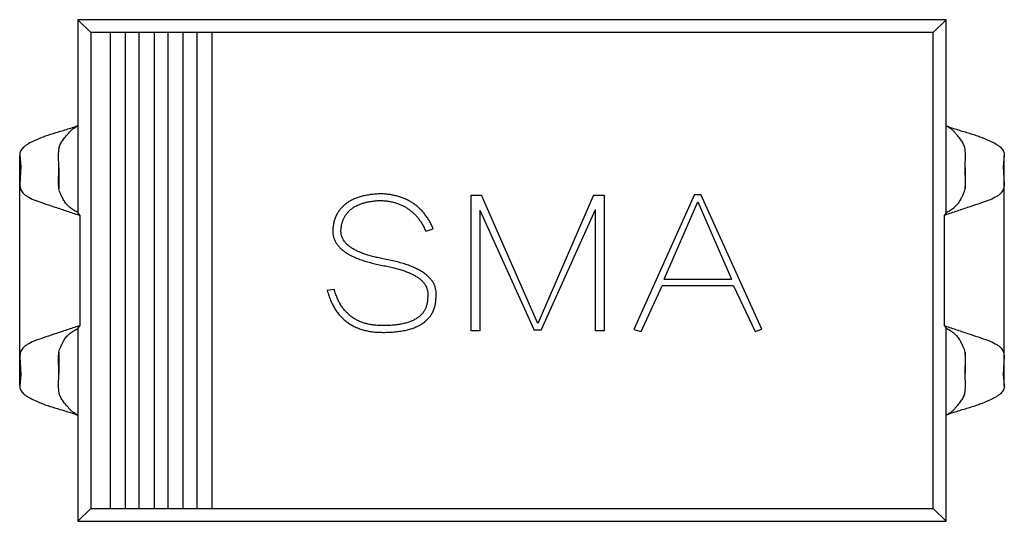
# Model space of a CAD drawing. Header units: millimetres. Extents: x -16 to 538, y -56 to 87.
# Tile 26 of 162: x 391.51 to 396.62, y 9.16 to 11.76. Entities that reach past the tile are written whole.
import ezdxf

# ---------------------------------------------------------------- set-up
doc = ezdxf.new("R2010")
doc.units = ezdxf.units.MM
doc.header["$LTSCALE"] = 1.21
doc.header["$MEASUREMENT"] = 0
doc.layers.get('0').update_dxf_attribs({"linetype": 'CONTINUOUS'})

msp = doc.modelspace()

# ---------------------------------------------------------------- linework, layer by layer
at = {"color": 7, "linetype": 'Continuous'}
for p, q in [((391.8134, 11.7604), (391.8134, 10.7593)), ((391.8794, 11.6944), (391.8134, 11.7604)), ((396.3134, 11.7604), (391.8134, 11.7604)), ((396.2474, 11.6944), (396.3134, 11.7604)), ((396.3134, 10.7593), (396.3134, 11.7604)), ((391.8794, 11.6944), (391.8794, 9.2265)), ((396.2474, 11.6944), (391.8794, 11.6944)), ((391.9794, 11.6944), (391.9794, 9.2265)), ((392.0594, 9.2265), (392.0594, 11.6944)), ((392.1294, 11.6944), (392.1294, 9.2265)), ((392.2094, 9.2265), (392.2094, 11.6944)), ((392.2794, 11.6944), (392.2794, 9.2265)), ((392.3594, 9.2265), (392.3594, 11.6944)), ((392.4294, 11.6944), (392.4294, 9.2265)), ((392.5094, 9.2265), (392.5094, 11.6944)), ((396.2474, 9.2265), (396.2474, 11.6944)), ((391.5112, 9.8647), (391.5112, 11.0562)), ((391.5112, 11.0562), (391.5163, 10.9991)), ((391.7148, 10.9933), (391.713, 11.061)), ((396.412, 10.9933), (396.4139, 11.061)), ((396.6156, 11.0562), (396.6105, 10.9991)), ((396.6156, 9.8647), (396.6156, 11.0562)), ((391.5163, 10.9991), (391.5124, 10.9058)), ((391.712, 10.9132), (391.7148, 10.9933)), ((391.7148, 10.9933), (391.7148, 10.8834)), ((396.412, 10.9933), (396.412, 10.8834)), ((396.4148, 10.9132), (396.412, 10.9933)), ((396.6105, 10.9991), (396.6145, 10.9058)), ((391.5123, 10.0151), (391.5123, 10.9058)), ((391.7147, 10.8836), (391.712, 10.9132)), ((396.4122, 10.8836), (396.4148, 10.9132)), ((396.6145, 10.0151), (396.6145, 10.9058)), ((393.8525, 10.1469), (393.8525, 10.851)), ((393.8525, 10.851), (393.9061, 10.851)), ((394.1977, 10.1853), (393.9061, 10.851)), ((394.4858, 10.851), (394.1977, 10.1853)), ((394.4858, 10.851), (394.5404, 10.851)), ((394.5404, 10.851), (394.5404, 10.1469)), ((395.01, 10.8546), (394.6954, 10.1544)), ((395.01, 10.8546), (395.043, 10.8546)), ((395.3585, 10.1567), (395.043, 10.8546)), ((393.8958, 10.774), (393.8958, 10.1469)), ((393.8958, 10.774), (394.1777, 10.1505)), ((394.2143, 10.1505), (394.4971, 10.7761)), ((394.4971, 10.1469), (394.4971, 10.7761)), ((394.852, 10.4155), (395.0264, 10.8163)), ((395.0264, 10.8163), (395.2017, 10.4155)), ((391.8134, 10.7593), (391.8237, 10.7453)), ((391.8237, 10.7453), (391.8237, 10.1756)), ((396.3134, 10.7593), (396.3031, 10.7453)), ((396.3031, 10.7453), (396.3031, 10.1756)), ((393.6164, 10.6639), (393.6555, 10.6764)), ((394.852, 10.4155), (395.2017, 10.4155)), ((393.1421, 10.3623), (393.1058, 10.3564)), ((394.7325, 10.1434), (394.8411, 10.3806)), ((395.2118, 10.3806), (394.8411, 10.3806)), ((395.2118, 10.3806), (395.3238, 10.1434)), ((391.8237, 10.1756), (391.8134, 10.1616)), ((391.8134, 10.1616), (391.8134, 9.1604)), ((396.3031, 10.1756), (396.3134, 10.1616)), ((396.3134, 9.1604), (396.3134, 10.1616)), ((393.8958, 10.1469), (393.8525, 10.1469)), ((394.2143, 10.1505), (394.1777, 10.1505)), ((394.5404, 10.1469), (394.4971, 10.1469)), ((394.6954, 10.1544), (394.7325, 10.1434)), ((395.3238, 10.1434), (395.3585, 10.1567)), ((391.5124, 10.0151), (391.5163, 9.9218)), ((391.712, 10.0076), (391.7146, 10.0371)), ((391.7148, 9.9276), (391.712, 10.0076)), ((391.7148, 10.0372), (391.7148, 9.9276)), ((396.412, 10.0372), (396.412, 9.9276)), ((396.412, 9.9276), (396.4148, 10.0076)), ((396.4148, 10.0076), (396.4122, 10.0371)), ((396.6145, 10.0151), (396.6105, 9.9218)), ((391.5163, 9.9218), (391.5112, 9.8647)), ((391.713, 9.8599), (391.7148, 9.9276)), ((396.4139, 9.8599), (396.412, 9.9276)), ((396.6105, 9.9218), (396.6156, 9.8647)), ((391.8794, 9.2265), (391.8134, 9.1604)), ((391.8794, 9.2265), (396.2474, 9.2265)), ((396.2474, 9.2265), (396.3134, 9.1604)), ((391.8134, 9.1604), (396.3134, 9.1604))]:
    msp.add_line(p, q, dxfattribs=at)
for centre, radius, start, end in [((391.145, 8.8728), 1.9917, 70.0743, 70.4846), ((396.9818, 8.8728), 1.9917, 109.5154, 109.9257), ((391.145, 12.048), 1.9916, 289.5154, 289.9257), ((396.9818, 12.0479), 1.9916, 250.0743, 250.4847)]:
    msp.add_arc(centre, radius, start, end, dxfattribs=at)
for points, knots in [([(391.8134, 11.2104), (391.7928, 11.2033), (391.7524, 11.1894), (391.7019, 11.1752), (391.6638, 11.1632), (391.6303, 11.1513), (391.5937, 11.1366), (391.5615, 11.1208), (391.5413, 11.1077), (391.5301, 11.0985), (391.5215, 11.0891), (391.5154, 11.079), (391.5118, 11.0679), (391.5112, 11.0601), (391.5112, 11.0562)], [0, 0, 0, 0, 0.184742, 0.361915, 0.445247, 0.52349, 0.663349, 0.779478, 0.826972, 0.866992, 0.901891, 0.934398, 0.966598, 1, 1, 1, 1]), ([(391.713, 11.061), (391.713, 11.0658), (391.7131, 11.0734), (391.714, 11.0842), (391.7153, 11.0937), (391.7177, 11.1038), (391.7217, 11.1139), (391.7269, 11.1237), (391.7331, 11.1334), (391.7403, 11.1433), (391.7485, 11.1532), (391.7574, 11.1632), (391.7661, 11.1742), (391.7752, 11.1856), (391.7871, 11.1949), (391.8001, 11.2028), (391.809, 11.2079), (391.8134, 11.2104)], [0, 0, 0, 0, 0.07654, 0.120712, 0.171871, 0.227869, 0.285204, 0.343184, 0.403849, 0.468263, 0.536271, 0.607414, 0.681208, 0.758137, 0.837841, 0.918765, 1, 1, 1, 1]), ([(396.3134, 11.2104), (396.334, 11.2033), (396.3744, 11.1894), (396.4249, 11.1752), (396.463, 11.1632), (396.4965, 11.1513), (396.5331, 11.1366), (396.5653, 11.1208), (396.5855, 11.1077), (396.5967, 11.0985), (396.6053, 11.0891), (396.6114, 11.079), (396.615, 11.0679), (396.6157, 11.0601), (396.6156, 11.0562)], [0, 0, 0, 0, 0.184742, 0.361915, 0.445247, 0.52349, 0.663349, 0.779478, 0.826972, 0.866992, 0.901891, 0.934398, 0.966598, 1, 1, 1, 1]), ([(396.4139, 11.061), (396.4139, 11.0658), (396.4137, 11.0734), (396.4128, 11.0842), (396.4115, 11.0937), (396.4091, 11.1038), (396.4051, 11.1139), (396.3999, 11.1237), (396.3937, 11.1334), (396.3865, 11.1433), (396.3784, 11.1532), (396.3694, 11.1632), (396.3607, 11.1742), (396.3516, 11.1856), (396.3397, 11.1949), (396.3268, 11.2028), (396.3179, 11.2079), (396.3134, 11.2104)], [0, 0, 0, 0, 0.07654, 0.120712, 0.171871, 0.227869, 0.285204, 0.343184, 0.403849, 0.468263, 0.536271, 0.607414, 0.681208, 0.758137, 0.837841, 0.918765, 1, 1, 1, 1]), ([(391.5124, 10.9058), (391.5124, 10.8984), (391.5138, 10.8831), (391.5241, 10.8656), (391.5367, 10.8534), (391.5557, 10.8399), (391.5881, 10.8251), (391.6349, 10.8087), (391.6793, 10.794), (391.718, 10.7813), (391.7588, 10.7678), (391.7897, 10.7574), (391.8103, 10.7501)], [0, 0, 0, 0, 0.062708, 0.128177, 0.166817, 0.21184, 0.325503, 0.46815, 0.633904, 0.722912, 0.814132, 1, 1, 1, 1]), ([(391.8137, 10.7596), (391.8067, 10.7635), (391.793, 10.7717), (391.7736, 10.7853), (391.7589, 10.7983), (391.7489, 10.8099), (391.7406, 10.8221), (391.7327, 10.8373), (391.7244, 10.8541), (391.7183, 10.8693), (391.7156, 10.879), (391.7147, 10.8836)], [0, 0, 0, 0, 0.146675, 0.291319, 0.433235, 0.503117, 0.57182, 0.701471, 0.816064, 0.91511, 1, 1, 1, 1]), ([(396.3131, 10.7596), (396.3201, 10.7635), (396.3339, 10.7717), (396.3533, 10.7853), (396.3679, 10.7983), (396.3779, 10.8099), (396.3862, 10.8221), (396.3942, 10.8373), (396.4024, 10.8541), (396.4086, 10.8693), (396.4112, 10.879), (396.4122, 10.8836)], [0, 0, 0, 0, 0.146675, 0.291319, 0.433235, 0.503117, 0.57182, 0.701471, 0.816064, 0.91511, 1, 1, 1, 1]), ([(396.6145, 10.9058), (396.6144, 10.8984), (396.613, 10.8831), (396.6027, 10.8656), (396.5901, 10.8534), (396.5711, 10.8399), (396.5387, 10.8251), (396.4919, 10.8087), (396.4475, 10.794), (396.4089, 10.7813), (396.368, 10.7678), (396.3371, 10.7574), (396.3165, 10.7501)], [0, 0, 0, 0, 0.062708, 0.128177, 0.166817, 0.211839, 0.325503, 0.46815, 0.633903, 0.722912, 0.814132, 1, 1, 1, 1]), ([(393.384, 10.858), (393.3746, 10.8575), (393.3564, 10.8567), (393.3299, 10.8539), (393.3051, 10.8498), (393.2819, 10.8443), (393.2604, 10.8375), (393.2405, 10.8296), (393.2223, 10.8202), (393.2058, 10.8095), (393.1909, 10.7974), (393.1777, 10.7841), (393.1661, 10.7694), (393.1563, 10.7534), (393.1481, 10.7362), (393.1416, 10.7176), (393.1367, 10.6978), (393.135, 10.684), (393.1341, 10.6769)], [0, 0, 0, 0, 0.082067, 0.159751, 0.232936, 0.302303, 0.368195, 0.430503, 0.489833, 0.54708, 0.602834, 0.657184, 0.711354, 0.765822, 0.821144, 0.878279, 0.937705, 1, 1, 1, 1]), ([(393.1771, 10.6752), (393.1778, 10.6809), (393.1792, 10.6922), (393.183, 10.7084), (393.1881, 10.7235), (393.1949, 10.7376), (393.2029, 10.7507), (393.2123, 10.7627), (393.2233, 10.7736), (393.2357, 10.7833), (393.2493, 10.7922), (393.2645, 10.7998), (393.2809, 10.8065), (393.2989, 10.8119), (393.3182, 10.8165), (393.3388, 10.8199), (393.3609, 10.8223), (393.3761, 10.823), (393.384, 10.8234)], [0, 0, 0, 0, 0.061582, 0.119842, 0.176361, 0.231346, 0.285272, 0.338807, 0.392967, 0.448494, 0.505935, 0.565352, 0.628127, 0.694382, 0.764337, 0.838178, 0.916653, 1, 1, 1, 1]), ([(393.6555, 10.6764), (393.6524, 10.6835), (393.6462, 10.6974), (393.6352, 10.7172), (393.6237, 10.7359), (393.6109, 10.7531), (393.5973, 10.7691), (393.5827, 10.7837), (393.5671, 10.797), (393.5506, 10.8091), (393.533, 10.8197), (393.5146, 10.8293), (393.4951, 10.8373), (393.4748, 10.8441), (393.4534, 10.8496), (393.4312, 10.8539), (393.4079, 10.8567), (393.3921, 10.8575), (393.384, 10.858)], [0, 0, 0, 0, 0.066978, 0.131904, 0.195008, 0.256659, 0.316973, 0.376293, 0.43498, 0.493631, 0.5527, 0.612422, 0.67281, 0.734508, 0.797696, 0.863131, 0.930194, 1, 1, 1, 1]), ([(393.384, 10.8234), (393.3908, 10.823), (393.4042, 10.8222), (393.4239, 10.8195), (393.4429, 10.8161), (393.461, 10.811), (393.4785, 10.8053), (393.4949, 10.7979), (393.5108, 10.7899), (393.5256, 10.7802), (393.5398, 10.7697), (393.5533, 10.758), (393.5658, 10.7451), (393.5776, 10.7312), (393.5886, 10.716), (393.5987, 10.6997), (393.6082, 10.6823), (393.6136, 10.6701), (393.6164, 10.6639)], [0, 0, 0, 0, 0.068456, 0.134604, 0.19911, 0.261579, 0.322828, 0.382776, 0.442057, 0.50086, 0.559858, 0.61901, 0.678971, 0.739769, 0.802076, 0.866222, 0.932114, 1, 1, 1, 1]), ([(393.1341, 10.6769), (393.1338, 10.6712), (393.1333, 10.6601), (393.1355, 10.6436), (393.1395, 10.6278), (393.146, 10.6127), (393.1545, 10.5983), (393.1653, 10.5847), (393.1782, 10.5716), (393.1935, 10.5595), (393.2108, 10.548), (393.2303, 10.5372), (393.2519, 10.5269), (393.2759, 10.5176), (393.3018, 10.5088), (393.33, 10.5007), (393.3604, 10.4932), (393.3814, 10.489), (393.3923, 10.4869)], [0, 0, 0, 0, 0.048367, 0.095175, 0.141634, 0.187535, 0.234819, 0.284182, 0.336151, 0.391399, 0.450438, 0.513685, 0.581988, 0.654823, 0.732856, 0.816495, 0.905527, 1, 1, 1, 1]), ([(393.3935, 10.5215), (393.3843, 10.5233), (393.3666, 10.5267), (393.341, 10.5331), (393.3173, 10.5397), (393.2954, 10.5469), (393.2754, 10.5548), (393.2571, 10.563), (393.2407, 10.5718), (393.2263, 10.5812), (393.2135, 10.5909), (393.2028, 10.6014), (393.1937, 10.6124), (393.1865, 10.6239), (393.1813, 10.636), (393.1779, 10.6486), (393.1763, 10.6618), (393.1769, 10.6707), (393.1771, 10.6752)], [0, 0, 0, 0, 0.096367, 0.186949, 0.272094, 0.35117, 0.425399, 0.49423, 0.558107, 0.617376, 0.672186, 0.72364, 0.772405, 0.818534, 0.863705, 0.908053, 0.953467, 1, 1, 1, 1]), ([(393.6697, 10.3268), (393.6701, 10.3326), (393.6707, 10.344), (393.6689, 10.361), (393.6647, 10.3772), (393.6581, 10.3927), (393.649, 10.4074), (393.6376, 10.4215), (393.6238, 10.4348), (393.6074, 10.4471), (393.589, 10.4591), (393.568, 10.4701), (393.5448, 10.4806), (393.5191, 10.49), (393.4911, 10.4992), (393.4607, 10.5074), (393.4279, 10.5149), (393.4052, 10.5192), (393.3935, 10.5215)], [0, 0, 0, 0, 0.047251, 0.09256, 0.137243, 0.18231, 0.228438, 0.277142, 0.328389, 0.383409, 0.442611, 0.506319, 0.574736, 0.648664, 0.727902, 0.812739, 0.903346, 1, 1, 1, 1]), ([(393.3923, 10.4869), (393.4023, 10.485), (393.4217, 10.4813), (393.4497, 10.4749), (393.4756, 10.4679), (393.4995, 10.4606), (393.5213, 10.4523), (393.5412, 10.4439), (393.5589, 10.4347), (393.5746, 10.4249), (393.5884, 10.4147), (393.5999, 10.4036), (393.6098, 10.3923), (393.6171, 10.3801), (393.6228, 10.3675), (393.6261, 10.3542), (393.6275, 10.3404), (393.6267, 10.3311), (393.6263, 10.3264)], [0, 0, 0, 0, 0.098011, 0.1905, 0.276318, 0.356845, 0.431568, 0.500798, 0.564748, 0.623957, 0.678828, 0.729846, 0.777674, 0.822959, 0.86699, 0.910413, 0.954416, 1, 1, 1, 1]), ([(393.394, 10.1747), (393.3858, 10.1748), (393.3698, 10.175), (393.3464, 10.1774), (393.324, 10.1809), (393.3029, 10.1862), (393.2829, 10.1926), (393.2642, 10.2007), (393.2466, 10.2103), (393.2301, 10.2213), (393.215, 10.2339), (393.2008, 10.2477), (393.1882, 10.2634), (393.1765, 10.2803), (393.1659, 10.2986), (393.1567, 10.3185), (393.1487, 10.3398), (393.1443, 10.3547), (393.1421, 10.3623)], [0, 0, 0, 0, 0.071824, 0.140431, 0.206056, 0.269558, 0.330762, 0.389837, 0.448508, 0.505867, 0.562972, 0.620639, 0.679145, 0.738892, 0.800601, 0.864319, 0.930632, 1, 1, 1, 1]), ([(393.1058, 10.3564), (393.1083, 10.3477), (393.1133, 10.3305), (393.1227, 10.3059), (393.1334, 10.283), (393.1453, 10.2617), (393.1587, 10.2421), (393.1734, 10.2243), (393.1896, 10.2081), (393.207, 10.1936), (393.2258, 10.1809), (393.2458, 10.1699), (393.2673, 10.1605), (393.2901, 10.1529), (393.3142, 10.1471), (393.3396, 10.1428), (393.3663, 10.1402), (393.3847, 10.14), (393.394, 10.1398)], [0, 0, 0, 0, 0.069687, 0.136615, 0.200798, 0.262449, 0.322611, 0.381288, 0.438983, 0.496441, 0.553961, 0.611781, 0.671154, 0.732111, 0.795108, 0.860277, 0.928577, 1, 1, 1, 1]), ([(393.394, 10.1398), (393.4052, 10.1399), (393.4268, 10.1401), (393.458, 10.1425), (393.4872, 10.146), (393.5142, 10.1509), (393.539, 10.1577), (393.5617, 10.1656), (393.5823, 10.1751), (393.6007, 10.1861), (393.617, 10.1986), (393.6312, 10.2124), (393.6432, 10.2279), (393.6529, 10.2449), (393.6604, 10.2634), (393.6659, 10.2832), (393.6691, 10.3045), (393.6695, 10.3192), (393.6697, 10.3268)], [0, 0, 0, 0, 0.088387, 0.171319, 0.248615, 0.32127, 0.38901, 0.452401, 0.512023, 0.568461, 0.622405, 0.674397, 0.725798, 0.777095, 0.829411, 0.883356, 0.940195, 1, 1, 1, 1]), ([(393.6263, 10.3264), (393.6262, 10.3203), (393.6261, 10.3084), (393.6239, 10.291), (393.6196, 10.2749), (393.6136, 10.2598), (393.6055, 10.2461), (393.5955, 10.2336), (393.5837, 10.2222), (393.5699, 10.2122), (393.5544, 10.2032), (393.5369, 10.1956), (393.5177, 10.1891), (393.4966, 10.1838), (393.4735, 10.1797), (393.4487, 10.1769), (393.422, 10.1749), (393.4036, 10.1748), (393.394, 10.1747)], [0, 0, 0, 0, 0.058061, 0.113181, 0.165793, 0.216532, 0.266663, 0.317011, 0.368241, 0.421874, 0.478623, 0.538367, 0.602804, 0.671438, 0.745475, 0.824819, 0.909328, 1, 1, 1, 1]), ([(391.8103, 10.1708), (391.7897, 10.1635), (391.7588, 10.153), (391.718, 10.1395), (391.6793, 10.1268), (391.6349, 10.1122), (391.5881, 10.0958), (391.5557, 10.081), (391.5367, 10.0674), (391.5241, 10.0552), (391.5138, 10.0378), (391.5124, 10.0224), (391.5124, 10.0151)], [0, 0, 0, 0, 0.185867, 0.277087, 0.366095, 0.531848, 0.674494, 0.788157, 0.833179, 0.871819, 0.937288, 1, 1, 1, 1]), ([(391.7146, 10.0371), (391.7155, 10.0416), (391.7182, 10.0513), (391.7243, 10.0665), (391.7326, 10.0834), (391.7405, 10.0986), (391.7488, 10.1108), (391.7588, 10.1225), (391.7735, 10.1355), (391.7929, 10.1492), (391.8067, 10.1573), (391.8137, 10.1613)], [0, 0, 0, 0, 0.084745, 0.18365, 0.298141, 0.427768, 0.496514, 0.566433, 0.708455, 0.853206, 1, 1, 1, 1]), ([(396.4122, 10.0371), (396.4113, 10.0416), (396.4086, 10.0513), (396.4025, 10.0665), (396.3943, 10.0834), (396.3863, 10.0986), (396.378, 10.1108), (396.368, 10.1225), (396.3533, 10.1355), (396.3339, 10.1492), (396.3202, 10.1573), (396.3131, 10.1613)], [0, 0, 0, 0, 0.084745, 0.18365, 0.298141, 0.427768, 0.496514, 0.566433, 0.708455, 0.853206, 1, 1, 1, 1]), ([(396.3165, 10.1708), (396.3371, 10.1635), (396.368, 10.153), (396.4089, 10.1395), (396.4475, 10.1268), (396.4919, 10.1122), (396.5387, 10.0958), (396.5711, 10.081), (396.5901, 10.0674), (396.6027, 10.0552), (396.613, 10.0378), (396.6144, 10.0224), (396.6145, 10.0151)], [0, 0, 0, 0, 0.185867, 0.277087, 0.366094, 0.531847, 0.674494, 0.788157, 0.833179, 0.871819, 0.937288, 1, 1, 1, 1]), ([(391.5112, 9.8647), (391.5112, 9.8608), (391.5118, 9.853), (391.5154, 9.8419), (391.5215, 9.8318), (391.5301, 9.8224), (391.5413, 9.8132), (391.5615, 9.8001), (391.5937, 9.7843), (391.6303, 9.7696), (391.6638, 9.7577), (391.7019, 9.7456), (391.7524, 9.7314), (391.7928, 9.7176), (391.8134, 9.7104)], [0, 0, 0, 0, 0.033402, 0.065602, 0.09811, 0.133008, 0.173028, 0.220521, 0.33665, 0.476509, 0.554752, 0.638085, 0.815258, 1, 1, 1, 1]), ([(391.8134, 9.7104), (391.809, 9.713), (391.8, 9.718), (391.7871, 9.7261), (391.7771, 9.7339), (391.7704, 9.7412), (391.766, 9.7468), (391.7617, 9.7524), (391.7558, 9.7594), (391.7484, 9.7677), (391.7403, 9.7776), (391.7331, 9.7875), (391.7269, 9.7972), (391.7217, 9.807), (391.7178, 9.8171), (391.7153, 9.8272), (391.714, 9.8367), (391.7131, 9.8475), (391.713, 9.8551), (391.713, 9.8599)], [0, 0, 0, 0, 0.08115, 0.16226, 0.242071, 0.280808, 0.318872, 0.356261, 0.392884, 0.463928, 0.531916, 0.596311, 0.656974, 0.714851, 0.772263, 0.828112, 0.879348, 0.923567, 1, 1, 1, 1]), ([(396.6156, 9.8647), (396.6157, 9.8608), (396.615, 9.853), (396.6114, 9.8419), (396.6053, 9.8318), (396.5967, 9.8224), (396.5855, 9.8132), (396.5653, 9.8001), (396.5331, 9.7843), (396.4965, 9.7696), (396.463, 9.7577), (396.4249, 9.7456), (396.3744, 9.7314), (396.334, 9.7176), (396.3134, 9.7104)], [0, 0, 0, 0, 0.033402, 0.065602, 0.09811, 0.133008, 0.173028, 0.220521, 0.33665, 0.476509, 0.554752, 0.638085, 0.815258, 1, 1, 1, 1]), ([(396.3134, 9.7104), (396.3179, 9.713), (396.3268, 9.718), (396.3397, 9.7261), (396.3497, 9.7339), (396.3564, 9.7412), (396.3609, 9.7468), (396.3652, 9.7524), (396.371, 9.7594), (396.3784, 9.7677), (396.3866, 9.7776), (396.3937, 9.7875), (396.3999, 9.7972), (396.4052, 9.807), (396.4091, 9.8171), (396.4115, 9.8272), (396.4128, 9.8367), (396.4137, 9.8475), (396.4139, 9.8551), (396.4139, 9.8599)], [0, 0, 0, 0, 0.08115, 0.16226, 0.242071, 0.280808, 0.318872, 0.356261, 0.392884, 0.463928, 0.531916, 0.596311, 0.656974, 0.714851, 0.772263, 0.828112, 0.879348, 0.923567, 1, 1, 1, 1])]:
    msp.add_open_spline(points, degree=3, knots=knots, dxfattribs=at)

doc.saveas('drawing.dxf')
